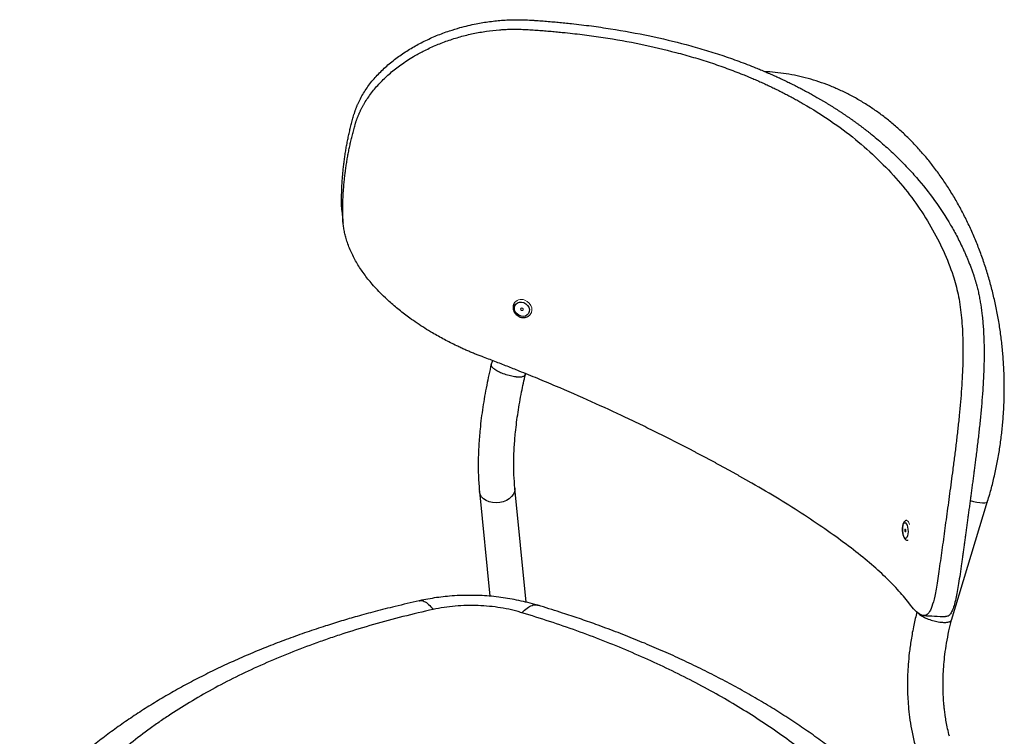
# Model space of a CAD drawing. Header units: millimetres. Extents: x 74 to 205, y 91 to 188.
# Tile 7 of 7: x 176 to 201, y 169 to 188. Entities that reach past the tile are written whole.
import ezdxf

# ---------------------------------------------------------------- set-up
doc = ezdxf.new("R2010")
doc.units = ezdxf.units.MM

msp = doc.modelspace()

# ---------------------------------------------------------------- linework, layer by layer
at = {"color": 7, "linetype": 'Continuous', "lineweight": 25}
for p, q in [((184.23, 182.749), (184.214, 182.917)), ((188.035, 178.991), (188.002, 178.906)), ((188.863, 178.637), (188.872, 178.661)), ((188.882, 172.877), (188.599, 175.767)), ((187.703, 175.679), (187.963, 173.029)), ((199.649, 172.424), (200.565, 175.431)), ((186.176, 172.909), (186.18, 172.91)), ((189.17, 172.799), (189.176, 172.797))]:
    msp.add_line(p, q, dxfattribs=at)
at = {"color": 144, "linetype": 'Continuous', "lineweight": 18}
msp.add_line((198.554, 174.448), (198.541, 174.445), dxfattribs=at)
at = {"color": 7, "linetype": 'Continuous', "lineweight": 25, "flags": 128}
for points in [[(188.825, 180.462), (188.877, 180.433), (188.921, 180.392), (188.951, 180.343), (188.966, 180.289), (188.964, 180.236), (188.946, 180.187), (188.913, 180.149), (188.867, 180.123), (188.814, 180.113), (188.757, 180.118), (188.702, 180.14), (188.654, 180.175), (188.617, 180.22), (188.594, 180.273), (188.587, 180.327), (188.597, 180.378), (188.623, 180.422), (188.663, 180.455), (188.713, 180.473), (188.769, 180.475), (188.825, 180.462)], [(198.465, 174.507), (198.446, 174.537), (198.43, 174.58), (198.419, 174.634), (198.413, 174.693), (198.413, 174.752), (198.419, 174.805), (198.431, 174.849), (198.447, 174.879), (198.467, 174.892), (198.487, 174.887), (198.507, 174.865), (198.525, 174.828), (198.539, 174.779), (198.547, 174.722), (198.55, 174.662), (198.547, 174.605), (198.538, 174.556), (198.523, 174.519), (198.505, 174.498), (198.485, 174.493), (198.465, 174.507)]]:
    msp.add_lwpolyline(points, dxfattribs=at)
at = {"color": 144, "linetype": 'Continuous', "lineweight": 18, "flags": 128}
for points in [[(188.853, 180.524), (188.913, 180.492), (188.964, 180.447), (189.002, 180.393), (189.025, 180.332), (189.03, 180.27), (189.018, 180.212), (188.989, 180.161), (188.983, 180.153)], [(188.769, 180.266), (188.782, 180.263), (188.794, 180.265), (188.803, 180.272), (188.809, 180.282), (188.81, 180.294), (188.806, 180.306), (188.797, 180.316), (188.786, 180.323), (188.773, 180.326), (188.761, 180.323), (188.751, 180.317), (188.746, 180.307), (188.745, 180.295), (188.749, 180.283), (188.757, 180.272), (188.769, 180.266)], [(198.515, 174.945), (198.537, 174.937), (198.56, 174.912), (198.58, 174.871), (198.589, 174.846)], [(198.484, 174.724), (198.479, 174.727), (198.475, 174.724), (198.472, 174.716), (198.47, 174.705), (198.469, 174.692), (198.471, 174.679), (198.474, 174.668), (198.478, 174.66), (198.483, 174.658), (198.487, 174.661), (198.491, 174.668), (198.493, 174.68), (198.493, 174.693), (198.491, 174.706), (198.488, 174.717), (198.484, 174.724)], [(198.492, 174.673), (198.49, 174.693), (198.49, 174.712)]]:
    msp.add_lwpolyline(points, dxfattribs=at)
at = {"color": 8, "linetype": 'Continuous', "lineweight": 25, "flags": 128}
for points in [[(188.599, 175.767), (188.6, 175.741), (188.59, 175.674), (188.562, 175.609), (188.517, 175.55), (188.457, 175.497), (188.385, 175.453), (188.303, 175.421), (188.215, 175.401), (188.124, 175.394), (188.034, 175.4), (187.949, 175.42), (187.873, 175.452), (187.807, 175.496), (187.756, 175.548), (187.721, 175.608), (187.704, 175.672), (187.703, 175.679)], [(200.123, 175.451), (200.205, 175.429), (200.289, 175.411), (200.367, 175.4), (200.435, 175.394), (200.492, 175.396), (200.533, 175.405), (200.558, 175.42), (200.565, 175.431)]]:
    msp.add_lwpolyline(points, dxfattribs=at)
at = {"color": 144, "linetype": 'Continuous', "lineweight": 18}
msp.add_arc((188.761, 180.333), 0.212, 64.3484, 153.695, dxfattribs=at)
at = {"color": 7, "linetype": 'Continuous', "lineweight": 25}
for points, knots in [([(184.527, 185.223), (184.53, 185.233), (184.536, 185.253), (184.545, 185.283), (184.555, 185.312), (184.566, 185.342), (184.576, 185.372), (184.588, 185.401), (184.599, 185.431), (184.612, 185.46), (184.624, 185.49), (184.655, 185.557), (184.708, 185.662), (184.789, 185.801), (184.881, 185.936), (184.98, 186.066), (185.088, 186.191), (185.202, 186.31), (185.323, 186.425), (185.493, 186.572), (185.673, 186.708), (185.862, 186.833), (186.007, 186.921), (186.155, 187.004), (186.357, 187.108), (186.618, 187.226), (186.921, 187.338), (187.187, 187.42), (187.413, 187.478), (187.662, 187.532), (187.903, 187.572), (188.133, 187.599), (188.307, 187.614), (188.482, 187.623), (188.628, 187.626), (188.746, 187.625), (188.834, 187.623), (188.923, 187.62), (188.982, 187.616), (189.011, 187.615)], [0, 0, 0, 0, 0.006131, 0.01227, 0.018418, 0.024576, 0.030745, 0.036927, 0.043122, 0.049333, 0.055559, 0.061802, 0.092506, 0.123691, 0.154388, 0.18576, 0.216677, 0.247631, 0.278693, 0.309927, 0.372485, 0.403589, 0.434632, 0.465658, 0.496706, 0.559, 0.621786, 0.672388, 0.710258, 0.747954, 0.810652, 0.842014, 0.873391, 0.904876, 0.936415, 0.952343, 0.968239, 0.984125, 1, 1, 1, 1]), ([(189.011, 187.615), (189.04, 187.613), (189.099, 187.609), (189.187, 187.603), (189.273, 187.596), (189.36, 187.59), (189.446, 187.583), (189.531, 187.575), (189.615, 187.568), (189.699, 187.56), (189.782, 187.552), (189.865, 187.544), (189.947, 187.536), (190.171, 187.512), (190.531, 187.468), (191.197, 187.372), (192.004, 187.225), (192.789, 187.037), (193.391, 186.867), (193.762, 186.75), (194.053, 186.65), (194.269, 186.573), (194.482, 186.493), (194.665, 186.421), (194.82, 186.357), (194.948, 186.303), (195.075, 186.248), (195.201, 186.192), (195.326, 186.135), (195.449, 186.077), (195.571, 186.018), (195.691, 185.958), (195.811, 185.897), (195.929, 185.834), (196.045, 185.771), (196.161, 185.707), (196.236, 185.664), (196.274, 185.642)], [0, 0, 0, 0, 0.0107954, 0.0215261, 0.0322021, 0.0428179, 0.0533637, 0.063854, 0.0742806, 0.0846369, 0.0949351, 0.1051766, 0.1153489, 0.1254554, 0.1888778, 0.2505077, 0.3783144, 0.5013313, 0.5641094, 0.6259799, 0.6571906, 0.688292, 0.7192899, 0.7501982, 0.7695252, 0.7888269, 0.8081109, 0.8273774, 0.8466277, 0.8658605, 0.8850739, 0.9042688, 0.9234463, 0.9426163, 0.9617582, 0.9808877, 1, 1, 1, 1]), ([(184.555, 184.963), (184.558, 184.974), (184.564, 184.995), (184.573, 185.026), (184.583, 185.057), (184.594, 185.087), (184.605, 185.118), (184.617, 185.149), (184.629, 185.18), (184.641, 185.21), (184.654, 185.241), (184.668, 185.271), (184.682, 185.302), (184.696, 185.332), (184.711, 185.362), (184.727, 185.392), (184.743, 185.422), (184.76, 185.452), (184.777, 185.482), (184.794, 185.512), (184.833, 185.577), (184.899, 185.677), (184.995, 185.807), (185.1, 185.932), (185.246, 186.091), (185.448, 186.28), (185.672, 186.455), (185.869, 186.59), (186.057, 186.707), (186.293, 186.837), (186.581, 186.973), (186.894, 187.095), (187.217, 187.197), (187.545, 187.277), (187.877, 187.336), (188.138, 187.365), (188.325, 187.378), (188.431, 187.382), (188.529, 187.385), (188.62, 187.385), (188.711, 187.384), (188.802, 187.381), (188.862, 187.378), (188.892, 187.377)], [0, 0, 0, 0, 0.006509, 0.013024, 0.019548, 0.026081, 0.032624, 0.039179, 0.045747, 0.052328, 0.058925, 0.065539, 0.072169, 0.078819, 0.085489, 0.09218, 0.098893, 0.10563, 0.112392, 0.119179, 0.125993, 0.157155, 0.18895, 0.219924, 0.251504, 0.313244, 0.377119, 0.412753, 0.448168, 0.501397, 0.563497, 0.625952, 0.68838, 0.751088, 0.813095, 0.875109, 0.895834, 0.916557, 0.933347, 0.950082, 0.966756, 0.983394, 1, 1, 1, 1]), ([(188.892, 187.377), (188.92, 187.375), (188.977, 187.371), (189.061, 187.366), (189.145, 187.36), (189.229, 187.354), (189.311, 187.348), (189.393, 187.342), (189.475, 187.335), (189.556, 187.328), (189.636, 187.32), (189.716, 187.313), (189.795, 187.305), (190.011, 187.283), (190.358, 187.243), (191.001, 187.154), (191.78, 187.015), (192.537, 186.837), (193.118, 186.674), (193.476, 186.563), (193.756, 186.468), (193.964, 186.394), (194.169, 186.317), (194.346, 186.248), (194.496, 186.187), (194.619, 186.135), (194.742, 186.082), (194.863, 186.028), (194.983, 185.973), (195.102, 185.917), (195.219, 185.861), (195.336, 185.803), (195.451, 185.744), (195.564, 185.684), (195.677, 185.623), (195.788, 185.562), (195.861, 185.52), (195.898, 185.499)], [0, 0, 0, 0, 0.010802, 0.021539, 0.032221, 0.042843, 0.053394, 0.06389, 0.074322, 0.084684, 0.094987, 0.105233, 0.11541, 0.125521, 0.188969, 0.250619, 0.378451, 0.50147, 0.564242, 0.626103, 0.657307, 0.688401, 0.71939, 0.750289, 0.769611, 0.788906, 0.808183, 0.827443, 0.846687, 0.865913, 0.885119, 0.904306, 0.923476, 0.942639, 0.961774, 0.980896, 1, 1, 1, 1]), ([(200.565, 175.431), (200.582, 175.49), (200.633, 175.659), (200.707, 175.944), (200.784, 176.285), (200.849, 176.63), (200.901, 176.979), (200.941, 177.33), (200.969, 177.683), (200.985, 178.038), (200.988, 178.393), (200.979, 178.749), (200.957, 179.103), (200.923, 179.456), (200.877, 179.807), (200.818, 180.155), (200.747, 180.5), (200.665, 180.84), (200.57, 181.176), (200.464, 181.506), (200.346, 181.83), (200.218, 182.146), (200.078, 182.456), (199.927, 182.757), (199.766, 183.05), (199.595, 183.333), (199.414, 183.606), (199.224, 183.869), (199.024, 184.121), (198.816, 184.361), (198.6, 184.59), (198.376, 184.805), (198.144, 185.008), (197.905, 185.198), (197.661, 185.373), (197.41, 185.535), (197.154, 185.682), (196.893, 185.814), (196.628, 185.931), (196.359, 186.033), (196.088, 186.12), (195.813, 186.191), (195.537, 186.247), (195.259, 186.285), (195.056, 186.306), (194.946, 186.308), (194.929, 186.309)], [0, 0, 0, 0, 0.012549, 0.03604, 0.059531, 0.083023, 0.106514, 0.130006, 0.153498, 0.176989, 0.200482, 0.223975, 0.247469, 0.270964, 0.29446, 0.317958, 0.341457, 0.364959, 0.388462, 0.411966, 0.435472, 0.458978, 0.482485, 0.505991, 0.529494, 0.552994, 0.576489, 0.599977, 0.623456, 0.646922, 0.670374, 0.693808, 0.717221, 0.74061, 0.763972, 0.787304, 0.810603, 0.833869, 0.857099, 0.880294, 0.903455, 0.926582, 0.94968, 0.972752, 0.995803, 1, 1, 1, 1]), ([(196.274, 185.642), (196.295, 185.63), (196.336, 185.607), (196.396, 185.571), (196.457, 185.535), (196.517, 185.498), (196.577, 185.461), (196.636, 185.424), (196.695, 185.387), (196.754, 185.349), (196.812, 185.311), (196.87, 185.273), (196.928, 185.234), (196.985, 185.195), (197.042, 185.156), (197.099, 185.117), (197.155, 185.077), (197.211, 185.037), (197.266, 184.997), (197.321, 184.956), (197.376, 184.915), (197.43, 184.874), (197.484, 184.832), (197.537, 184.791), (197.59, 184.748), (197.677, 184.679), (197.796, 184.58), (197.946, 184.451), (198.092, 184.319), (198.281, 184.141), (198.509, 183.912), (198.849, 183.539), (199.239, 183.048), (199.57, 182.538), (199.803, 182.116), (199.92, 181.875), (199.996, 181.707), (200.035, 181.616), (200.073, 181.525), (200.11, 181.432), (200.146, 181.338), (200.181, 181.243), (200.203, 181.179), (200.214, 181.147)], [0, 0, 0, 0, 0.010352, 0.020706, 0.031069, 0.04143, 0.051798, 0.062173, 0.072559, 0.082943, 0.093332, 0.103729, 0.114126, 0.124533, 0.13494, 0.145358, 0.155777, 0.166203, 0.176634, 0.187069, 0.197513, 0.207957, 0.218413, 0.228867, 0.239328, 0.249803, 0.28071, 0.311708, 0.342809, 0.374021, 0.43589, 0.498669, 0.621685, 0.749493, 0.811122, 0.874545, 0.89191, 0.909472, 0.927204, 0.945134, 0.96324, 0.981534, 1, 1, 1, 1]), ([(184.283, 184.077), (184.286, 184.098), (184.292, 184.141), (184.302, 184.205), (184.312, 184.269), (184.322, 184.333), (184.333, 184.396), (184.345, 184.46), (184.357, 184.524), (184.37, 184.588), (184.383, 184.651), (184.397, 184.715), (184.411, 184.779), (184.426, 184.842), (184.442, 184.906), (184.458, 184.969), (184.474, 185.033), (184.491, 185.096), (184.509, 185.16), (184.521, 185.202), (184.527, 185.223)], [0, 0, 0, 0, 0.055332, 0.110674, 0.166029, 0.2214, 0.276791, 0.332204, 0.387643, 0.44311, 0.498608, 0.554141, 0.609711, 0.665322, 0.720976, 0.776676, 0.832426, 0.888228, 0.944085, 1, 1, 1, 1]), ([(184.314, 183.817), (184.317, 183.839), (184.323, 183.881), (184.332, 183.945), (184.342, 184.009), (184.353, 184.073), (184.364, 184.137), (184.375, 184.201), (184.387, 184.264), (184.4, 184.328), (184.413, 184.392), (184.427, 184.455), (184.441, 184.519), (184.456, 184.583), (184.471, 184.646), (184.486, 184.71), (184.503, 184.773), (184.519, 184.837), (184.537, 184.9), (184.549, 184.942), (184.555, 184.963)], [0, 0, 0, 0, 0.055343, 0.110696, 0.166062, 0.221444, 0.276844, 0.332265, 0.387711, 0.443183, 0.498685, 0.55422, 0.60979, 0.665398, 0.721047, 0.776739, 0.832478, 0.888266, 0.944106, 1, 1, 1, 1]), ([(184.214, 182.917), (184.214, 182.939), (184.213, 182.982), (184.213, 183.047), (184.213, 183.112), (184.214, 183.176), (184.216, 183.241), (184.218, 183.306), (184.22, 183.37), (184.223, 183.435), (184.227, 183.499), (184.231, 183.564), (184.236, 183.628), (184.241, 183.692), (184.247, 183.756), (184.253, 183.821), (184.26, 183.885), (184.267, 183.949), (184.275, 184.013), (184.28, 184.056), (184.283, 184.077)], [0, 0, 0, 0, 0.055915, 0.111772, 0.167574, 0.223324, 0.279024, 0.334678, 0.390289, 0.445859, 0.501392, 0.55689, 0.612357, 0.667796, 0.723209, 0.7786, 0.833971, 0.889326, 0.944668, 1, 1, 1, 1]), ([(184.242, 182.658), (184.242, 182.679), (184.241, 182.723), (184.241, 182.787), (184.242, 182.852), (184.243, 182.917), (184.245, 182.981), (184.247, 183.046), (184.25, 183.111), (184.253, 183.175), (184.257, 183.24), (184.261, 183.304), (184.266, 183.368), (184.271, 183.433), (184.277, 183.497), (184.283, 183.561), (184.29, 183.625), (184.298, 183.689), (184.305, 183.753), (184.311, 183.796), (184.314, 183.817)], [0, 0, 0, 0, 0.055894, 0.111734, 0.167522, 0.223261, 0.278953, 0.334602, 0.39021, 0.44578, 0.501314, 0.556817, 0.612289, 0.667734, 0.723156, 0.778556, 0.833938, 0.889304, 0.944657, 1, 1, 1, 1]), ([(184.224, 182.749), (184.229, 182.702), (184.238, 182.61), (184.247, 182.518), (184.252, 182.472)], [0, 0, 0, 0, 0.500002, 1, 1, 1, 1]), ([(187.768, 179.094), (187.752, 179.1), (187.72, 179.112), (187.672, 179.131), (187.624, 179.15), (187.576, 179.169), (187.528, 179.189), (187.48, 179.209), (187.432, 179.229), (187.384, 179.25), (187.317, 179.279), (187.231, 179.318), (187.056, 179.401), (186.815, 179.523), (186.546, 179.674), (186.317, 179.814), (186.125, 179.94), (185.907, 180.092), (185.669, 180.274), (185.432, 180.477), (185.24, 180.659), (185.088, 180.817), (184.928, 180.997), (184.756, 181.218), (184.611, 181.441), (184.511, 181.624), (184.443, 181.765), (184.385, 181.909), (184.345, 182.026), (184.319, 182.115), (184.303, 182.176), (184.289, 182.236), (184.277, 182.297), (184.267, 182.357), (184.258, 182.417), (184.251, 182.477), (184.246, 182.538), (184.243, 182.598), (184.242, 182.638), (184.242, 182.658)], [0, 0, 0, 0, 0.009225, 0.018463, 0.02771, 0.036964, 0.046232, 0.055518, 0.064825, 0.074149, 0.083489, 0.104247, 0.125012, 0.187294, 0.249572, 0.29148, 0.333246, 0.374894, 0.437119, 0.499267, 0.549218, 0.586699, 0.624475, 0.68812, 0.749648, 0.781393, 0.812548, 0.844124, 0.875085, 0.887894, 0.900612, 0.913247, 0.925804, 0.938294, 0.950724, 0.963101, 0.975434, 0.987731, 1, 1, 1, 1]), ([(199.693, 181.142), (199.741, 180.996), (199.824, 180.683), (199.903, 180.153), (199.942, 179.574), (199.942, 178.952), (199.909, 178.293), (199.859, 177.72), (199.809, 177.255), (199.769, 176.907), (199.726, 176.562), (199.697, 176.339), (199.682, 176.23)], [0.8636, 0.8636, 0.8636, 0.8636, 0.8752125, 0.886825, 0.8984375, 0.91005, 0.9216625, 0.933275, 0.93908125, 0.9448875, 0.95069375, 0.9565, 0.9565, 0.9565, 0.9565]), ([(200.214, 181.147), (200.217, 181.137), (200.225, 181.115), (200.235, 181.082), (200.245, 181.049), (200.256, 181.016), (200.265, 180.982), (200.275, 180.948), (200.292, 180.885), (200.316, 180.791), (200.344, 180.665), (200.369, 180.536), (200.399, 180.358), (200.424, 180.168), (200.444, 179.963), (200.459, 179.767), (200.471, 179.522), (200.476, 179.225), (200.474, 178.959), (200.467, 178.742), (200.46, 178.577), (200.452, 178.41), (200.438, 178.185), (200.42, 177.955), (200.399, 177.722), (200.382, 177.547), (200.364, 177.372), (200.345, 177.196), (200.325, 177.02), (200.304, 176.844), (200.283, 176.671), (200.266, 176.533), (200.253, 176.431), (200.244, 176.363), (200.235, 176.296), (200.227, 176.23), (200.221, 176.186), (200.218, 176.165)], [0, 0, 0, 0, 0.0090686, 0.0181443, 0.0272222, 0.0363004, 0.0453841, 0.0544788, 0.0635859, 0.0951232, 0.1266098, 0.1579854, 0.1893491, 0.2520467, 0.2879547, 0.3239749, 0.378214, 0.4410002, 0.503295, 0.5343427, 0.5653691, 0.5964118, 0.6275155, 0.6900735, 0.7213076, 0.7523699, 0.7833244, 0.814241, 0.8456119, 0.8763104, 0.9074944, 0.9381995, 0.950668, 0.9630733, 0.9754244, 0.9877302, 1, 1, 1, 1]), ([(188.592, 180.46), (188.585, 180.452), (188.568, 180.429), (188.554, 180.382), (188.55, 180.325), (188.562, 180.267), (188.589, 180.212), (188.628, 180.163), (188.678, 180.123), (188.735, 180.095), (188.796, 180.082), (188.858, 180.083), (188.915, 180.101), (188.959, 180.126), (188.978, 180.15), (188.985, 180.159)], [0, 0, 0, 0, 0.045012, 0.125328, 0.205613, 0.286541, 0.368363, 0.450974, 0.534152, 0.617732, 0.701564, 0.785417, 0.868865, 0.951386, 1, 1, 1, 1]), ([(194.594, 175.891), (194.574, 175.903), (194.535, 175.926), (194.475, 175.96), (194.415, 175.994), (194.354, 176.029), (194.293, 176.063), (194.232, 176.098), (194.17, 176.132), (194.108, 176.167), (194.046, 176.202), (193.984, 176.236), (193.921, 176.271), (193.857, 176.306), (193.794, 176.34), (193.73, 176.375), (193.666, 176.41), (193.601, 176.445), (193.536, 176.48), (193.471, 176.515), (193.406, 176.549), (193.34, 176.584), (193.274, 176.619), (193.208, 176.654), (193.141, 176.689), (193.03, 176.747), (192.874, 176.828), (192.67, 176.932), (192.464, 177.036), (192.187, 177.175), (191.834, 177.348), (191.267, 177.619), (190.536, 177.956), (189.788, 178.283), (189.173, 178.541), (188.815, 178.686), (188.557, 178.789), (188.404, 178.85), (188.248, 178.911), (188.09, 178.972), (187.93, 179.033), (187.822, 179.074), (187.768, 179.094)], [0, 0, 0, 0, 0.010384, 0.020769, 0.031165, 0.041556, 0.051957, 0.062365, 0.072783, 0.083199, 0.093621, 0.10405, 0.11448, 0.124921, 0.13536, 0.145812, 0.156263, 0.166724, 0.177189, 0.187658, 0.198136, 0.208614, 0.219105, 0.229593, 0.24009, 0.2506, 0.281791, 0.313066, 0.34444, 0.375918, 0.438279, 0.501488, 0.623537, 0.750282, 0.81162, 0.874722, 0.894966, 0.915473, 0.936225, 0.957232, 0.978498, 1, 1, 1, 1]), ([(188.001, 178.899), (187.961, 178.722), (187.877, 178.354), (187.783, 177.806), (187.719, 177.299), (187.683, 176.845), (187.669, 176.443), (187.673, 176.05), (187.693, 175.803), (187.703, 175.679)], [0, 0, 0, 0, 0.149611, 0.310982, 0.476661, 0.603789, 0.733378, 0.865445, 1, 1, 1, 1]), ([(188.629, 178.583), (188.628, 178.583), (188.584, 178.587), (188.488, 178.602), (188.34, 178.645), (188.202, 178.701), (188.089, 178.766), (188.02, 178.83), (187.991, 178.876), (188.003, 178.894), (188.005, 178.898)], [0, 0, 0, 0, 0.002828, 0.163059, 0.323296, 0.483342, 0.642991, 0.802275, 0.961385, 1, 1, 1, 1]), ([(188.599, 175.767), (188.59, 175.877), (188.572, 176.094), (188.569, 176.444), (188.582, 176.805), (188.616, 177.217), (188.675, 177.68), (188.759, 178.17), (188.833, 178.497), (188.867, 178.645)], [0, 0, 0, 0, 0.135361, 0.268604, 0.399711, 0.528668, 0.69721, 0.861861, 1, 1, 1, 1]), ([(188.629, 178.583), (188.63, 178.583), (188.674, 178.579), (188.753, 178.579), (188.836, 178.598), (188.853, 178.625), (188.861, 178.638)], [0, 0, 0, 0, 0.006082, 0.35065, 0.695232, 1, 1, 1, 1]), ([(200.218, 176.165), (200.215, 176.142), (200.209, 176.096), (200.2, 176.028), (200.191, 175.96), (200.182, 175.892), (200.173, 175.824), (200.164, 175.757), (200.155, 175.69), (200.146, 175.623), (200.137, 175.557), (200.128, 175.491), (200.12, 175.425), (200.111, 175.359), (200.102, 175.293), (200.093, 175.228), (200.084, 175.163), (200.076, 175.099), (200.067, 175.034), (200.061, 174.992), (200.058, 174.97)], [0, 0, 0, 0, 0.055915, 0.111772, 0.167574, 0.223324, 0.279024, 0.334678, 0.390289, 0.445859, 0.501392, 0.55689, 0.612357, 0.667796, 0.723209, 0.7786, 0.833971, 0.889326, 0.944668, 1, 1, 1, 1]), ([(198.516, 174.944), (198.514, 174.944), (198.501, 174.946), (198.478, 174.934), (198.454, 174.913), (198.436, 174.883), (198.421, 174.841), (198.412, 174.786), (198.408, 174.726), (198.411, 174.664), (198.419, 174.604), (198.434, 174.55), (198.451, 174.506), (198.468, 174.485), (198.475, 174.476)], [0, 0, 0, 0, 0.012251, 0.083669, 0.15145, 0.228874, 0.325629, 0.428099, 0.526552, 0.623307, 0.720056, 0.817899, 0.919042, 1, 1, 1, 1]), ([(200.058, 174.97), (200.055, 174.949), (200.05, 174.906), (200.041, 174.843), (200.032, 174.779), (200.024, 174.716), (200.015, 174.653), (200.006, 174.591), (199.998, 174.529), (199.989, 174.466), (199.981, 174.405), (199.972, 174.343), (199.964, 174.282), (199.956, 174.22), (199.947, 174.16), (199.939, 174.099), (199.93, 174.039), (199.922, 173.978), (199.914, 173.919), (199.908, 173.879), (199.905, 173.859)], [0, 0, 0, 0, 0.055332, 0.110674, 0.166029, 0.2214, 0.276791, 0.332204, 0.387643, 0.44311, 0.498608, 0.554141, 0.609711, 0.665322, 0.720976, 0.776676, 0.832426, 0.888228, 0.944085, 1, 1, 1, 1]), ([(198.475, 174.476), (198.481, 174.47), (198.494, 174.457), (198.518, 174.445), (198.535, 174.447), (198.541, 174.447)], [0, 0, 0, 0, 0.351858, 0.776796, 1, 1, 1, 1]), ([(199.369, 173.925), (199.356, 173.83), (199.33, 173.65), (199.294, 173.411), (199.26, 173.204), (199.214, 172.969), (199.157, 172.749), (199.079, 172.591), (198.985, 172.526), (198.872, 172.549), (198.735, 172.655), (198.627, 172.782), (198.569, 172.859)], [0, 0, 0, 0, 0.0058, 0.0116, 0.0174, 0.0232, 0.0348, 0.0464, 0.058, 0.0696, 0.0812, 0.0928, 0.0928, 0.0928, 0.0928]), ([(199.905, 173.859), (199.892, 173.767), (199.866, 173.583), (199.83, 173.347), (199.795, 173.141), (199.758, 172.949), (199.715, 172.781), (199.666, 172.647), (199.612, 172.56), (199.556, 172.514), (199.514, 172.514), (199.496, 172.515)], [0, 0, 0, 0, 0.096195, 0.1925536, 0.2890389, 0.3856701, 0.5146465, 0.6438465, 0.7732221, 0.9027579, 1, 1, 1, 1]), ([(189.171, 172.801), (189.15, 172.807), (189.052, 172.836), (188.875, 172.88), (188.644, 172.932), (188.416, 172.975), (188.185, 173.009), (187.952, 173.032), (187.708, 173.047), (187.46, 173.052), (187.203, 173.047), (186.958, 173.032), (186.725, 173.008), (186.507, 172.976), (186.324, 172.943), (186.217, 172.921), (186.179, 172.913)], [0, 0, 0, 0, 0.022517, 0.105167, 0.184011, 0.260117, 0.334262, 0.414364, 0.489791, 0.573197, 0.656964, 0.741035, 0.814215, 0.888282, 0.960247, 1, 1, 1, 1]), ([(186.176, 172.912), (185.972, 172.865), (185.598, 172.779), (185.076, 172.647), (184.623, 172.524), (184.205, 172.401), (183.78, 172.268), (183.332, 172.119), (182.868, 171.953), (182.411, 171.779), (181.962, 171.596), (181.522, 171.405), (181.092, 171.206), (180.671, 170.999), (180.261, 170.784), (179.863, 170.562), (179.477, 170.333), (179.102, 170.097), (178.738, 169.853), (178.384, 169.601), (178.042, 169.341), (177.713, 169.075), (177.397, 168.802), (177.106, 168.532), (176.847, 168.276), (176.619, 168.033), (176.41, 167.797), (176.225, 167.577), (176.113, 167.438), (176.066, 167.379)], [0, 0, 0, 0, 0.046765, 0.085919, 0.121399, 0.153075, 0.185821, 0.22445, 0.263188, 0.302029, 0.34095, 0.37993, 0.418944, 0.457963, 0.496957, 0.535982, 0.574673, 0.613499, 0.652498, 0.691618, 0.730801, 0.769977, 0.809071, 0.848016, 0.883108, 0.91304, 0.944087, 0.976595, 1, 1, 1, 1]), ([(188.777, 172.61), (188.734, 172.624), (188.69, 172.636), (188.601, 172.66), (188.556, 172.671), (188.421, 172.702), (188.329, 172.719), (188.144, 172.75), (188.05, 172.762), (187.86, 172.781), (187.764, 172.787), (187.57, 172.795), (187.473, 172.795), (187.28, 172.791), (187.185, 172.785), (186.995, 172.769), (186.9, 172.758), (186.714, 172.73), (186.623, 172.713), (186.533, 172.693)], [0, 0, 0, 0, 0.0625, 0.0625, 0.125, 0.125, 0.25, 0.25, 0.375, 0.375, 0.5, 0.5, 0.625, 0.625, 0.75, 0.75, 0.875, 0.875, 1, 1, 1, 1]), ([(198.692, 167.27), (198.638, 167.329), (198.508, 167.472), (198.295, 167.695), (198.048, 167.944), (197.78, 168.199), (197.482, 168.467), (197.152, 168.748), (196.798, 169.033), (196.432, 169.311), (196.053, 169.583), (195.661, 169.85), (195.257, 170.11), (194.84, 170.364), (194.413, 170.611), (193.975, 170.851), (193.529, 171.082), (193.071, 171.307), (192.604, 171.525), (192.128, 171.734), (191.643, 171.937), (191.15, 172.131), (190.68, 172.305), (190.232, 172.463), (189.767, 172.616), (189.414, 172.728), (189.203, 172.793), (189.177, 172.801)], [0, 0, 0, 0, 0.025655, 0.061619, 0.095589, 0.131943, 0.171287, 0.215118, 0.258931, 0.302765, 0.346644, 0.390604, 0.43468, 0.47891, 0.523334, 0.567112, 0.611139, 0.655192, 0.699246, 0.743273, 0.787252, 0.831159, 0.874975, 0.910678, 0.946879, 0.993523, 1, 1, 1, 1]), ([(186.533, 172.693), (186.016, 172.579), (185.512, 172.451), (184.774, 172.24), (184.531, 172.166), (184.172, 172.05), (184.053, 172.011), (183.817, 171.93), (183.7, 171.889), (183.118, 171.68), (182.672, 171.501), (181.815, 171.121), (181.404, 170.92), (180.619, 170.496), (180.245, 170.273), (179.8, 169.981), (179.712, 169.921), (179.539, 169.802), (179.453, 169.741), (179.2, 169.557), (179.037, 169.432), (178.566, 169.053), (178.275, 168.792), (177.739, 168.254), (177.494, 167.977), (177.272, 167.692)], [0, 0, 0, 0, 0.125, 0.125, 0.1875, 0.1875, 0.21875, 0.21875, 0.25, 0.25, 0.375, 0.375, 0.5, 0.5, 0.625, 0.625, 0.65625, 0.65625, 0.6875, 0.6875, 0.75, 0.75, 0.875, 0.875, 1, 1, 1, 1]), ([(197.616, 167.508), (197.496, 167.642), (197.371, 167.775), (197.177, 167.973), (197.111, 168.039), (196.977, 168.169), (196.909, 168.234), (196.562, 168.557), (196.269, 168.808), (195.649, 169.296), (195.323, 169.534), (194.638, 169.995), (194.279, 170.219), (193.528, 170.653), (193.139, 170.861), (192.333, 171.26), (191.917, 171.451), (191.057, 171.816), (190.617, 171.989), (189.713, 172.314), (189.251, 172.467), (188.777, 172.61)], [0, 0, 0, 0, 0.0625, 0.0625, 0.09375, 0.09375, 0.125, 0.125, 0.25, 0.25, 0.375, 0.375, 0.5, 0.5, 0.625, 0.625, 0.75, 0.75, 0.875, 0.875, 1, 1, 1, 1]), ([(198.774, 172.629), (198.747, 172.518), (198.689, 172.282), (198.627, 171.935), (198.582, 171.604), (198.554, 171.313), (198.54, 171.062), (198.535, 170.844), (198.536, 170.637), (198.545, 170.415), (198.564, 170.162), (198.598, 169.88), (198.65, 169.57), (198.702, 169.36), (198.729, 169.25)], [0, 0, 0, 0, 0.093909, 0.199254, 0.293741, 0.377345, 0.450047, 0.51183, 0.568161, 0.63392, 0.709962, 0.796309, 0.892981, 1, 1, 1, 1]), ([(198.798, 172.611), (198.798, 172.611), (198.804, 172.593), (198.86, 172.55), (198.961, 172.49), (199.097, 172.435), (199.245, 172.392), (199.389, 172.368), (199.515, 172.363), (199.584, 172.375), (199.612, 172.387), (199.617, 172.39), (199.618, 172.39)], [0, 0, 0, 0, 0.002102, 0.139283, 0.276126, 0.412655, 0.549034, 0.685492, 0.822577, 0.959654, 0.997733, 1, 1, 1, 1]), ([(198.95, 172.539), (199.041, 172.534), (199.223, 172.525), (199.405, 172.516), (199.497, 172.511)], [0, 0, 0, 0, 0.499908, 1, 1, 1, 1]), ([(199.599, 169.481), (199.582, 169.545), (199.552, 169.666), (199.517, 169.842), (199.492, 169.997), (199.474, 170.131), (199.461, 170.253), (199.45, 170.381), (199.441, 170.524), (199.436, 170.687), (199.435, 170.868), (199.442, 171.074), (199.457, 171.306), (199.484, 171.563), (199.525, 171.847), (199.58, 172.138), (199.628, 172.335), (199.651, 172.428)], [0, 0, 0, 0, 0.073701, 0.138876, 0.195509, 0.243585, 0.283233, 0.325628, 0.377791, 0.431455, 0.492616, 0.561284, 0.63747, 0.721188, 0.812452, 0.911278, 1, 1, 1, 1]), ([(199.645, 172.43), (199.643, 172.419), (199.64, 172.404), (199.623, 172.393), (199.618, 172.39), (199.618, 172.39)], [0, 0, 0, 0, 0.6988475, 0.9831211, 1, 1, 1, 1])]:
    msp.add_open_spline(points, degree=3, knots=knots, dxfattribs=at)
for points in [[(195.898, 185.499), (196.136, 185.361), (196.595, 185.073), (197.227, 184.6), (197.8, 184.092), (198.312, 183.551), (198.759, 182.981), (199.141, 182.387), (199.456, 181.773), (199.621, 181.353), (199.693, 181.142)], [(199.682, 176.23), (199.669, 176.129), (199.642, 175.926), (199.602, 175.625), (199.562, 175.329), (199.536, 175.134), (199.522, 175.038)], [(198.569, 172.859), (198.484, 172.972), (198.293, 173.2), (197.942, 173.554), (197.529, 173.919), (197.055, 174.295), (196.523, 174.681), (195.935, 175.077), (195.293, 175.481), (194.832, 175.754), (194.594, 175.891)], [(199.522, 175.038), (199.509, 174.941), (199.483, 174.75), (199.445, 174.469), (199.407, 174.193), (199.382, 174.014), (199.369, 173.925)]]:
    msp.add_open_spline(points, degree=3, dxfattribs=at)
at = {"color": 144, "linetype": 'Continuous', "lineweight": 18}
msp.add_open_spline([(198.485, 174.699), (198.485, 174.701), (198.484, 174.709), (198.485, 174.716), (198.485, 174.722)], degree=3, knots=[0, 0, 0, 0, 0.23617, 1, 1, 1, 1], dxfattribs=at)
at = {"color": 8, "linetype": 'Continuous', "lineweight": 25}
for points, knots in [([(186.18, 172.91), (186.186, 172.913), (186.223, 172.929), (186.304, 172.903), (186.416, 172.834), (186.494, 172.74), (186.533, 172.693)], [0, 0, 0, 0, 0.063527, 0.375685, 0.687842, 1, 1, 1, 1]), ([(188.777, 172.61), (188.821, 172.654), (188.91, 172.741), (189.035, 172.802), (189.124, 172.822), (189.163, 172.803), (189.17, 172.799)], [0, 0, 0, 0, 0.31042, 0.620839, 0.931259, 1, 1, 1, 1])]:
    msp.add_open_spline(points, degree=3, knots=knots, dxfattribs=at)

doc.saveas('drawing.dxf')
